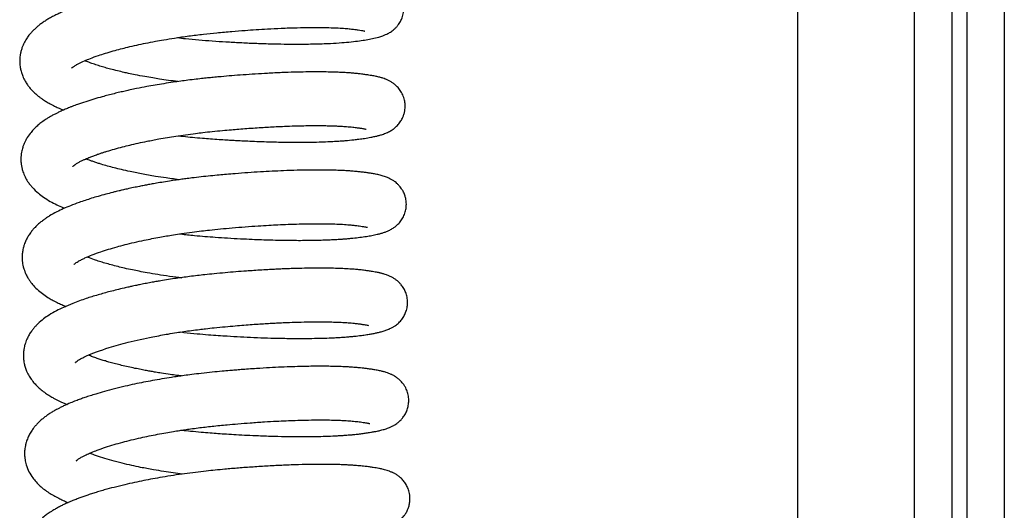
# Model space of a CAD drawing. Header units: inches. Extents: x 53216 to 117387, y -66787 to -22834.
# Tile 136 of 256: x 60599.25 to 60605.64, y -30102.77 to -30099.58. Entities that reach past the tile are written whole.
import ezdxf

# ---------------------------------------------------------------- set-up
doc = ezdxf.new("R2010")
doc.units = ezdxf.units.IN
doc.header["$MEASUREMENT"] = 0
doc.layers.add('FAKRO LOFT LADDERS', color=7, linetype='Continuous')

msp = doc.modelspace()

# ---------------------------------------------------------------- linework, layer by layer
at = {"layer": 'FAKRO LOFT LADDERS', "color": 7, "linetype": 'Continuous'}
for p, q in [((60605.6431, -30095.5759), (60605.6431, -30105.2221)), ((60605.4018, -30105.3071), (60605.4018, -30095.8219)), ((60605.3018, -30097.6544), (60605.3018, -30104.5657)), ((60605.0606, -30104.3158), (60605.0606, -30097.8194)), ((60604.3018, -30104.2893), (60604.3018, -30097.8369))]:
    msp.add_line(p, q, dxfattribs=at)
for points, knots in [([(60600.2711, -30099.6992), (60600.2889, -30099.7012), (60600.3352, -30099.7063), (60600.4108, -30099.7136), (60600.4982, -30099.7204), (60600.5876, -30099.7262), (60600.6801, -30099.7314), (60600.7761, -30099.7357), (60600.8724, -30099.7388), (60600.9648, -30099.7407), (60601.0433, -30099.7412), (60601.1086, -30099.7408), (60601.1623, -30099.7399), (60601.2144, -30099.7384), (60601.2746, -30099.736), (60601.338, -30099.7321), (60601.4013, -30099.7265), (60601.4541, -30099.7199), (60601.4994, -30099.7129), (60601.5415, -30099.7049), (60601.5687, -30099.6985), (60601.5931, -30099.6913), (60601.6072, -30099.6864), (60601.6226, -30099.6804), (60601.6368, -30099.6736), (60601.6497, -30099.6664), (60601.6606, -30099.6595), (60601.6711, -30099.6518), (60601.6819, -30099.6429), (60601.6928, -30099.6324), (60601.7066, -30099.6163), (60601.7204, -30099.5957), (60601.7331, -30099.5682), (60601.7418, -30099.5359), (60601.7439, -30099.5011), (60601.7396, -30099.4689), (60601.7316, -30099.4433), (60601.722, -30099.4224), (60601.7104, -30099.4034), (60601.6967, -30099.3863), (60601.6835, -30099.373), (60601.6707, -30099.3623), (60601.6583, -30099.3536), (60601.6469, -30099.3466), (60601.6353, -30099.3404), (60601.6258, -30099.336), (60601.6137, -30099.3309), (60601.6011, -30099.3265), (60601.5913, -30099.3234), (60601.5824, -30099.3208), (60601.5678, -30099.3169), (60601.5458, -30099.312), (60601.5165, -30099.3067), (60601.4841, -30099.3018), (60601.4507, -30099.2976), (60601.4206, -30099.2945), (60601.3958, -30099.2923), (60601.3694, -30099.2904), (60601.3378, -30099.2885), (60601.3028, -30099.287), (60601.2649, -30099.2857), (60601.2253, -30099.285), (60601.182, -30099.2846), (60601.1332, -30099.2847), (60601.0747, -30099.2854), (60601.0109, -30099.287), (60600.9493, -30099.2892), (60600.8969, -30099.2915), (60600.8505, -30099.2938), (60600.8025, -30099.2965), (60600.743, -30099.3003), (60600.6773, -30099.3049), (60600.6097, -30099.3102), (60600.5428, -30099.316), (60600.4827, -30099.3215), (60600.43, -30099.327), (60600.3894, -30099.3316), (60600.3514, -30099.3361), (60600.3166, -30099.3405), (60600.2852, -30099.3447), (60600.2528, -30099.3493), (60600.2071, -30099.356), (60600.1516, -30099.3648), (60600.0945, -30099.3747), (60600.0443, -30099.384), (60599.9916, -30099.3944), (60599.943, -30099.4047), (60599.904, -30099.4135), (60599.8798, -30099.4191), (60599.8589, -30099.4242), (60599.8359, -30099.4299), (60599.8086, -30099.4368), (60599.7789, -30099.4448), (60599.7491, -30099.4531), (60599.7178, -30099.4623), (60599.6851, -30099.4723), (60599.6496, -30099.4839), (60599.6129, -30099.4966), (60599.5787, -30099.5094), (60599.5501, -30099.5208), (60599.5248, -30099.5315), (60599.5008, -30099.5423), (60599.473, -30099.5557), (60599.4476, -30099.5692), (60599.4228, -30099.5838), (60599.4001, -30099.5985), (60599.379, -30099.6137), (60599.3599, -30099.6292), (60599.3425, -30099.6448), (60599.3263, -30099.6611), (60599.3102, -30099.6796), (60599.2937, -30099.7017), (60599.2797, -30099.7247), (60599.2689, -30099.7472), (60599.2614, -30099.766), (60599.2546, -30099.7882), (60599.2497, -30099.8115), (60599.2472, -30099.8339), (60599.2468, -30099.8541), (60599.2475, -30099.8708), (60599.2495, -30099.8889), (60599.253, -30099.9075), (60599.2586, -30099.9283), (60599.2674, -30099.9527), (60599.2806, -30099.9797), (60599.2963, -30100.0041), (60599.3118, -30100.0244), (60599.3297, -30100.0445), (60599.3486, -30100.0626), (60599.3668, -30100.0779), (60599.3822, -30100.0897), (60599.3994, -30100.1018), (60599.4195, -30100.1147), (60599.4418, -30100.1276), (60599.4593, -30100.1368), (60599.4725, -30100.1435), (60599.4845, -30100.1493), (60599.4992, -30100.156), (60599.5149, -30100.1628), (60599.526, -30100.1675), (60599.5308, -30100.1695)], [0.00375131, 0.00375131, 0.00375131, 0.00375131, 0.00384612, 0.0039958, 0.00414827, 0.00430202, 0.00446295, 0.00463586, 0.00481568, 0.00499088, 0.00516002, 0.00528036, 0.0053941, 0.00550478, 0.00562966, 0.00581721, 0.00598408, 0.00615225, 0.00630319, 0.00645887, 0.00663926, 0.00669491, 0.00675652, 0.0068246, 0.0068853, 0.00692072, 0.00696306, 0.00699725, 0.00702258, 0.00706372, 0.00710139, 0.00715976, 0.00721402, 0.00727902, 0.00735055, 0.00741052, 0.00746332, 0.00750218, 0.00755082, 0.00759559, 0.00763488, 0.00767623, 0.00771468, 0.00774742, 0.00779313, 0.0078271, 0.00786645, 0.00792872, 0.00797692, 0.00800501, 0.00804517, 0.00817655, 0.00828399, 0.00840861, 0.00854346, 0.00862617, 0.00868616, 0.00876242, 0.00885203, 0.00894422, 0.00903472, 0.00913381, 0.00922509, 0.00933068, 0.0094554, 0.00959452, 0.0097166, 0.00981564, 0.0098926, 0.00997625, 0.01008012, 0.01021632, 0.01032768, 0.01043774, 0.0105674, 0.01064236, 0.01071348, 0.01078057, 0.01084211, 0.01089714, 0.01094713, 0.01101454, 0.01114207, 0.01124752, 0.01132947, 0.01142369, 0.01154788, 0.01161392, 0.01165774, 0.01169509, 0.01174305, 0.01180129, 0.01186816, 0.01193585, 0.01199905, 0.01208116, 0.01216502, 0.0122564, 0.0123578, 0.0124346, 0.01249307, 0.01257386, 0.01265104, 0.01273905, 0.01281612, 0.01289832, 0.01297357, 0.01304468, 0.0131149, 0.0131798, 0.0132467, 0.01332747, 0.01341484, 0.01347359, 0.01353019, 0.01359142, 0.01364573, 0.01372075, 0.01376729, 0.01380371, 0.01385093, 0.01391011, 0.0139516, 0.01402132, 0.0141187, 0.01419696, 0.01426365, 0.0143367, 0.01442977, 0.01449345, 0.01454671, 0.01459983, 0.01467735, 0.01476033, 0.01481461, 0.01484799, 0.01488337, 0.01492618, 0.01498206, 0.01502322, 0.01502322, 0.01502322, 0.01502322]), ([(60599.5832, -30099.898), (60599.5833, -30099.898), (60599.5844, -30099.8967), (60599.5919, -30099.8901), (60599.61, -30099.8782), (60599.633, -30099.8657), (60599.6647, -30099.8508), (60599.7076, -30099.8332), (60599.7534, -30099.8166), (60599.8035, -30099.8003), (60599.852, -30099.786), (60599.9009, -30099.7727), (60599.9517, -30099.76), (60600.0057, -30099.7475), (60600.0657, -30099.7347), (60600.1244, -30099.7233), (60600.1867, -30099.7122), (60600.259, -30099.7004), (60600.3454, -30099.688), (60600.4375, -30099.6767), (60600.5314, -30099.6671), (60600.6216, -30099.6589), (60600.7069, -30099.6521), (60600.7836, -30099.6467), (60600.8622, -30099.642), (60600.9521, -30099.6375), (60601.0475, -30099.6342), (60601.1365, -30099.6328), (60601.2096, -30099.633), (60601.2633, -30099.6342), (60601.3098, -30099.636), (60601.3498, -30099.6383), (60601.3867, -30099.6414), (60601.4189, -30099.645), (60601.4461, -30099.6486), (60601.4676, -30099.652), (60601.4801, -30099.6545), (60601.4875, -30099.6562), (60601.4896, -30099.6568), (60601.4898, -30099.6569), (60601.4899, -30099.6569)], [0.986636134, 0.986636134, 0.986636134, 0.986636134, 0.986714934, 0.986870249, 0.987021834, 0.987130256, 0.987293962, 0.987436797, 0.987602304, 0.987733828, 0.987870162, 0.98799039, 0.988100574, 0.988233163, 0.988360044, 0.988493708, 0.988604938, 0.988744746, 0.988929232, 0.989113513, 0.989278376, 0.989469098, 0.989633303, 0.989774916, 0.989923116, 0.990107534, 0.990334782, 0.990546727, 0.990731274, 0.990889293, 0.990990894, 0.99114935, 0.991281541, 0.99140459, 0.991552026, 0.991674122, 0.991792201, 0.991869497, 0.991948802, 0.991964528, 0.991964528, 0.991964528, 0.991964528]), ([(60600.2736, -30099.9845), (60600.2532, -30099.9819), (60600.2133, -30099.9767), (60600.1592, -30099.9688), (60600.1084, -30099.9607), (60600.0553, -30099.9515), (60600.003, -30099.9416), (60599.9582, -30099.9323), (60599.9202, -30099.9239), (60599.8801, -30099.9145), (60599.8393, -30099.9041), (60599.8007, -30099.8935), (60599.7659, -30099.8832), (60599.732, -30099.8723), (60599.7027, -30099.8621), (60599.6823, -30099.8544), (60599.6722, -30099.8504), (60599.6692, -30099.8492)], [0.98352374, 0.98352374, 0.98352374, 0.98352374, 0.98364438, 0.983761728, 0.983852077, 0.983959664, 0.984100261, 0.984195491, 0.984264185, 0.984367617, 0.984486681, 0.984576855, 0.984679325, 0.984783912, 0.984887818, 0.984970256, 0.985004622, 0.985004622, 0.985004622, 0.985004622]), ([(60600.2783, -30100.336), (60600.2882, -30100.3372), (60600.3182, -30100.3406), (60600.3702, -30100.3459), (60600.4296, -30100.3513), (60600.4875, -30100.3559), (60600.5399, -30100.3595), (60600.5881, -30100.3626), (60600.6297, -30100.365), (60600.6708, -30100.3673), (60600.7179, -30100.3696), (60600.7742, -30100.3721), (60600.8336, -30100.3743), (60600.8897, -30100.3759), (60600.9374, -30100.3769), (60600.9771, -30100.3775), (60601.0188, -30100.3779), (60601.0681, -30100.3781), (60601.1286, -30100.3776), (60601.1899, -30100.3764), (60601.2452, -30100.3745), (60601.2906, -30100.3723), (60601.3285, -30100.37), (60601.371, -30100.3668), (60601.4117, -30100.363), (60601.4531, -30100.358), (60601.4901, -30100.3525), (60601.5252, -30100.3465), (60601.5527, -30100.341), (60601.5774, -30100.3351), (60601.599, -30100.329), (60601.6229, -30100.3207), (60601.647, -30100.3098), (60601.67, -30100.2959), (60601.6913, -30100.279), (60601.7104, -30100.2591), (60601.7272, -30100.2347), (60601.7388, -30100.2102), (60601.746, -30100.1868), (60601.7496, -30100.1669), (60601.7512, -30100.1445), (60601.7498, -30100.1184), (60601.7424, -30100.0866), (60601.7285, -30100.0555), (60601.7099, -30100.0288), (60601.6909, -30100.0092), (60601.6737, -30099.9954), (60601.6548, -30099.9833), (60601.6383, -30099.9749), (60601.6214, -30099.9678), (60601.6076, -30099.963), (60601.596, -30099.9594), (60601.5849, -30099.9563), (60601.5738, -30099.9535), (60601.5613, -30099.9507), (60601.5486, -30099.9481), (60601.5328, -30099.9452), (60601.5136, -30099.942), (60601.4892, -30099.9384), (60601.4627, -30099.935), (60601.4355, -30099.9321), (60601.409, -30099.9297), (60601.3782, -30099.9273), (60601.344, -30099.9254), (60601.3051, -30099.9237), (60601.2628, -30099.9224), (60601.2141, -30099.9216), (60601.162, -30099.9215), (60601.1012, -30099.922), (60601.0311, -30099.9235), (60600.9479, -30099.9264), (60600.8628, -30099.9304), (60600.7781, -30099.9354), (60600.7004, -30099.9407), (60600.6264, -30099.9464), (60600.5649, -30099.9517), (60600.5154, -30099.9562), (60600.4764, -30099.9599), (60600.4362, -30099.9641), (60600.3906, -30099.9692), (60600.3418, -30099.9752), (60600.292, -30099.9818), (60600.2397, -30099.9892), (60600.1842, -30099.9977), (60600.127, -30100.0073), (60600.0679, -30100.0179), (60600.014, -30100.0284), (60599.9674, -30100.0381), (60599.9309, -30100.0461), (60599.8959, -30100.0541), (60599.8589, -30100.063), (60599.8208, -30100.0726), (60599.7766, -30100.0845), (60599.7278, -30100.0984), (60599.674, -30100.1152), (60599.628, -30100.1309), (60599.5932, -30100.1438), (60599.5669, -30100.1541), (60599.5424, -30100.1642), (60599.5172, -30100.1753), (60599.4953, -30100.1856), (60599.4749, -30100.1958), (60599.456, -30100.206), (60599.4368, -30100.2171), (60599.4151, -30100.2307), (60599.3912, -30100.2472), (60599.3656, -30100.2677), (60599.3419, -30100.2897), (60599.3181, -30100.316), (60599.3011, -30100.3394), (60599.2892, -30100.3594), (60599.2814, -30100.3742), (60599.2735, -30100.3917), (60599.267, -30100.41), (60599.2622, -30100.4268), (60599.2585, -30100.4442), (60599.2557, -30100.4638), (60599.2547, -30100.4827), (60599.2549, -30100.4986), (60599.256, -30100.5143), (60599.2585, -30100.533), (60599.2629, -30100.5526), (60599.2681, -30100.5698), (60599.2741, -30100.5858), (60599.2836, -30100.6071), (60599.2967, -30100.6301), (60599.3127, -30100.6525), (60599.3344, -30100.6787), (60599.3659, -30100.7086), (60599.403, -30100.7364), (60599.4427, -30100.7612), (60599.4858, -30100.7835), (60599.5177, -30100.7977), (60599.5352, -30100.805), (60599.5388, -30100.8064)], [0.01659975, 0.01659975, 0.01659975, 0.01659975, 0.01665245, 0.01675866, 0.01687346, 0.0169636, 0.01706125, 0.01714665, 0.01721608, 0.01728027, 0.01736328, 0.01746626, 0.01758242, 0.01768682, 0.01777697, 0.01785263, 0.0179156, 0.01802114, 0.01814759, 0.01829094, 0.0184196, 0.01852651, 0.01861906, 0.01870555, 0.01886214, 0.01896271, 0.01908395, 0.0192331, 0.01934861, 0.01943953, 0.0195348, 0.01964676, 0.01974355, 0.01982223, 0.01988002, 0.01994518, 0.02000444, 0.02006131, 0.02010389, 0.02014548, 0.02017721, 0.02023076, 0.02029316, 0.02036325, 0.02042841, 0.02048964, 0.02054388, 0.02059651, 0.02065738, 0.02072829, 0.02078831, 0.02083259, 0.02087911, 0.02093374, 0.02097855, 0.02103895, 0.02109963, 0.02117308, 0.02126602, 0.02137106, 0.02144632, 0.02152101, 0.02160958, 0.02171066, 0.02179934, 0.02190997, 0.02202295, 0.02214086, 0.02225865, 0.02241222, 0.02256973, 0.02274679, 0.02289184, 0.02303369, 0.02316438, 0.02328395, 0.02335665, 0.02342353, 0.023488, 0.02356752, 0.02366252, 0.02374464, 0.02383139, 0.02394112, 0.02404409, 0.02414412, 0.02427, 0.02435059, 0.02441531, 0.02448559, 0.02456194, 0.02464347, 0.02472554, 0.02484865, 0.02497198, 0.02510487, 0.02519498, 0.02524336, 0.02531917, 0.02540054, 0.02546566, 0.0255191, 0.02558377, 0.0256471, 0.02570859, 0.02580421, 0.02590167, 0.02599733, 0.02608999, 0.02620741, 0.02624449, 0.02628693, 0.02634562, 0.02640057, 0.02644362, 0.02648494, 0.02654062, 0.02659894, 0.02663248, 0.02666517, 0.02672219, 0.02678044, 0.02682266, 0.02686489, 0.02691832, 0.02701238, 0.02708306, 0.02715086, 0.02730881, 0.02743241, 0.02758632, 0.02771987, 0.02784096, 0.02787173, 0.02787173, 0.02787173, 0.02787173]), ([(60599.5911, -30100.535), (60599.5911, -30100.535), (60599.5929, -30100.533), (60599.6008, -30100.5266), (60599.6111, -30100.5196), (60599.6199, -30100.5143), (60599.6289, -30100.5092), (60599.6408, -30100.5029), (60599.6556, -30100.4957), (60599.6728, -30100.488), (60599.6887, -30100.4812), (60599.7063, -30100.474), (60599.7278, -30100.4657), (60599.7509, -30100.4574), (60599.7733, -30100.4497), (60599.7937, -30100.443), (60599.8228, -30100.4339), (60599.8624, -30100.4222), (60599.9124, -30100.4087), (60599.9636, -30100.396), (60600.017, -30100.3837), (60600.0669, -30100.3731), (60600.1119, -30100.3642), (60600.1558, -30100.356), (60600.2057, -30100.3473), (60600.2637, -30100.338), (60600.3246, -30100.329), (60600.3833, -30100.3213), (60600.4409, -30100.3143), (60600.4994, -30100.308), (60600.5615, -30100.3021), (60600.6192, -30100.2969), (60600.672, -30100.2925), (60600.7233, -30100.2885), (60600.7758, -30100.2848), (60600.8269, -30100.2815), (60600.8764, -30100.2786), (60600.9281, -30100.276), (60600.9862, -30100.2735), (60601.0471, -30100.2716), (60601.1059, -30100.2703), (60601.1577, -30100.2698), (60601.2037, -30100.2699), (60601.2424, -30100.2705), (60601.2725, -30100.2713), (60601.2949, -30100.272), (60601.3148, -30100.2729), (60601.3401, -30100.2742), (60601.3738, -30100.2765), (60601.4091, -30100.2798), (60601.4395, -30100.2835), (60601.4599, -30100.2865), (60601.4731, -30100.2886), (60601.4825, -30100.2903), (60601.49, -30100.2919), (60601.4959, -30100.2933), (60601.4975, -30100.2937), (60601.4977, -30100.2938), (60601.4977, -30100.2938)], [0.973778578, 0.973778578, 0.973778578, 0.973778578, 0.973895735, 0.974038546, 0.974103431, 0.974167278, 0.974224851, 0.974273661, 0.974359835, 0.974436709, 0.9744888, 0.974546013, 0.974625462, 0.974708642, 0.974771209, 0.974829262, 0.974886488, 0.975016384, 0.975145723, 0.975260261, 0.975381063, 0.975509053, 0.975587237, 0.975668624, 0.975783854, 0.975892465, 0.976017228, 0.976144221, 0.976234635, 0.976351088, 0.976480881, 0.97659194, 0.976684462, 0.976787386, 0.976891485, 0.976994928, 0.977093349, 0.977193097, 0.977315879, 0.977463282, 0.977594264, 0.977720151, 0.977836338, 0.97794273, 0.978029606, 0.978089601, 0.978139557, 0.978213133, 0.978331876, 0.978487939, 0.978620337, 0.97874298, 0.978808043, 0.978869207, 0.978946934, 0.979026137, 0.97909728, 0.979109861, 0.979109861, 0.979109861, 0.979109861]), ([(60600.2813, -30100.6214), (60600.2652, -30100.6194), (60600.1538, -30100.6049), (60600.0251, -30100.5827), (60599.9095, -30100.5566), (60599.8603, -30100.5445), (60599.8164, -30100.5327), (60599.7812, -30100.5224), (60599.7525, -30100.5134), (60599.7298, -30100.5058), (60599.7093, -30100.4985), (60599.6922, -30100.4921), (60599.6821, -30100.4881), (60599.6775, -30100.4863), (60599.6772, -30100.4861)], [0.970669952, 0.970669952, 0.970669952, 0.970669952, 0.970765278, 0.971334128, 0.971469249, 0.971588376, 0.971703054, 0.971817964, 0.971887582, 0.971961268, 0.972033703, 0.972094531, 0.972144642, 0.972148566, 0.972148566, 0.972148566, 0.972148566]), ([(60600.286, -30100.973), (60600.2885, -30100.9732), (60600.3203, -30100.9769), (60600.375, -30100.9826), (60600.4498, -30100.9893), (60600.5219, -30100.9947), (60600.5991, -30100.9998), (60600.6791, -30101.0043), (60600.7523, -30101.0078), (60600.8169, -30101.0104), (60600.8781, -30101.0123), (60600.934, -30101.0136), (60600.9864, -30101.0145), (60601.0349, -30101.0149), (60601.0861, -30101.015), (60601.1396, -30101.0145), (60601.191, -30101.0135), (60601.2354, -30101.0121), (60601.2697, -30101.0107), (60601.2955, -30101.0094), (60601.3171, -30101.0081), (60601.3381, -30101.0068), (60601.3608, -30101.0051), (60601.3859, -30101.0031), (60601.4192, -30100.9999), (60601.4585, -30100.9953), (60601.4988, -30100.9893), (60601.5293, -30100.9841), (60601.5523, -30100.9796), (60601.5712, -30100.9754), (60601.5909, -30100.9705), (60601.6103, -30100.9648), (60601.63, -30100.9577), (60601.6468, -30100.9504), (60601.6617, -30100.9425), (60601.6706, -30100.9371), (60601.6786, -30100.9318), (60601.6892, -30100.924), (60601.7046, -30100.9108), (60601.7236, -30100.8892), (60601.7403, -30100.8624), (60601.7523, -30100.8318), (60601.7583, -30100.8013), (60601.759, -30100.7768), (60601.7573, -30100.7574), (60601.7544, -30100.741), (60601.7496, -30100.7239), (60601.7437, -30100.7089), (60601.737, -30100.6951), (60601.7261, -30100.677), (60601.7122, -30100.6597), (60601.6981, -30100.6458), (60601.6865, -30100.6363), (60601.668, -30100.623), (60601.6433, -30100.61), (60601.6148, -30100.5993), (60601.5883, -30100.5918), (60601.5603, -30100.5856), (60601.5344, -30100.581), (60601.5099, -30100.5772), (60601.4861, -30100.5739), (60601.4604, -30100.5708), (60601.4354, -30100.5682), (60601.4106, -30100.5661), (60601.3819, -30100.564), (60601.3457, -30100.562), (60601.3048, -30100.5603), (60601.2652, -30100.5593), (60601.2289, -30100.5587), (60601.1849, -30100.5584), (60601.1264, -30100.5587), (60601.0485, -30100.5602), (60600.9675, -30100.5629), (60600.887, -30100.5666), (60600.8099, -30100.5708), (60600.7293, -30100.5761), (60600.6556, -30100.5817), (60600.5931, -30100.5868), (60600.5401, -30100.5916), (60600.4852, -30100.5967), (60600.4261, -30100.603), (60600.3722, -30100.6093), (60600.3275, -30100.615), (60600.2905, -30100.62), (60600.2509, -30100.6257), (60600.206, -30100.6325), (60600.1599, -30100.64), (60600.1189, -30100.6471), (60600.0851, -30100.6532), (60600.0545, -30100.659), (60600.022, -30100.6653), (60599.9849, -30100.673), (60599.9477, -30100.681), (60599.9162, -30100.6882), (60599.8927, -30100.6937), (60599.8721, -30100.6987), (60599.843, -30100.7059), (60599.8036, -30100.7162), (60599.7579, -30100.7289), (60599.7136, -30100.7422), (60599.6723, -30100.7554), (60599.626, -30100.7713), (60599.5788, -30100.7892), (60599.5311, -30100.8093), (60599.4856, -30100.8307), (60599.4488, -30100.8512), (60599.4226, -30100.868), (60599.4041, -30100.8808), (60599.3849, -30100.8953), (60599.3649, -30100.9124), (60599.3468, -30100.93), (60599.332, -30100.9463), (60599.3181, -30100.9638), (60599.3085, -30100.9778), (60599.3011, -30100.9894), (60599.2942, -30101.0017), (60599.2853, -30101.0193), (60599.2767, -30101.0407), (60599.2701, -30101.0635), (60599.2655, -30101.0857), (60599.2631, -30101.1061), (60599.2626, -30101.1242), (60599.2629, -30101.1373), (60599.2639, -30101.151), (60599.266, -30101.1673), (60599.2696, -30101.1846), (60599.2744, -30101.2019), (60599.2808, -30101.22), (60599.2901, -30101.2411), (60599.3017, -30101.262), (60599.3169, -30101.2848), (60599.3386, -30101.3117), (60599.3678, -30101.3402), (60599.4024, -30101.3674), (60599.4353, -30101.3888), (60599.4666, -30101.4065), (60599.4958, -30101.4213), (60599.5238, -30101.4338), (60599.5404, -30101.4408), (60599.5469, -30101.4435)], [0.02944823, 0.02944823, 0.02944823, 0.02944823, 0.02946144, 0.02961688, 0.02973686, 0.02985266, 0.02999321, 0.0301403, 0.0302739, 0.03038309, 0.03049024, 0.0306102, 0.03069726, 0.03079142, 0.03089453, 0.03100646, 0.03112493, 0.0312281, 0.03130738, 0.03136749, 0.03141543, 0.03146858, 0.0315277, 0.03159468, 0.03167229, 0.03180829, 0.03194778, 0.03207896, 0.0321481, 0.03222494, 0.03231352, 0.03240627, 0.03248863, 0.03256762, 0.03261017, 0.03264412, 0.03266437, 0.03268882, 0.03274777, 0.03280734, 0.03287364, 0.03293944, 0.03299706, 0.033051, 0.03307774, 0.03310768, 0.03314574, 0.03317467, 0.03320295, 0.03324175, 0.03329946, 0.03334065, 0.03337662, 0.03340441, 0.03351572, 0.03363071, 0.03375453, 0.03387842, 0.03398847, 0.03407061, 0.03415814, 0.03424627, 0.03432588, 0.03438811, 0.03446529, 0.03457101, 0.03468109, 0.03477892, 0.03485938, 0.03493489, 0.03507721, 0.03523994, 0.03541611, 0.03555386, 0.03569597, 0.03584176, 0.03598869, 0.03608787, 0.0361705, 0.03626687, 0.03637494, 0.03648011, 0.03654991, 0.03661106, 0.0366763, 0.03676142, 0.03685252, 0.0369274, 0.03698718, 0.03704107, 0.03710021, 0.03717174, 0.03725551, 0.03731993, 0.03736121, 0.03739944, 0.0374469, 0.03754324, 0.03765095, 0.03775001, 0.03784855, 0.0379476, 0.03809745, 0.03822459, 0.03835668, 0.03851019, 0.0385737, 0.03862976, 0.0387092, 0.03878424, 0.03886155, 0.03892879, 0.03899413, 0.0390374, 0.03907399, 0.03910998, 0.03915489, 0.03923559, 0.0392964, 0.0393448, 0.03941437, 0.0394566, 0.03948629, 0.03951697, 0.03956369, 0.03961539, 0.03965553, 0.03970595, 0.03976932, 0.03984347, 0.03990255, 0.03999969, 0.04013769, 0.04026761, 0.04038955, 0.04047276, 0.0405767, 0.04066584, 0.04072242, 0.04072242, 0.04072242, 0.04072242]), ([(60599.5995, -30101.1714), (60599.5995, -30101.1713), (60599.6003, -30101.1706), (60599.6032, -30101.1678), (60599.6132, -30101.1603), (60599.6279, -30101.151), (60599.6464, -30101.1409), (60599.6764, -30101.1265), (60599.7167, -30101.1095), (60599.7688, -30101.0906), (60599.823, -30101.073), (60599.8761, -30101.0575), (60599.9322, -30101.0426), (60599.9913, -30101.0282), (60600.05, -30101.0152), (60600.1061, -30101.0037), (60600.1543, -30100.9946), (60600.2006, -30100.9865), (60600.2477, -30100.9787), (60600.303, -30100.9702), (60600.3641, -30100.9617), (60600.4244, -30100.9541), (60600.4861, -30100.9471), (60600.5526, -30100.9405), (60600.6304, -30100.9334), (60600.7122, -30100.9268), (60600.7917, -30100.9211), (60600.8623, -30100.9168), (60600.9277, -30100.9133), (60600.9937, -30100.9105), (60601.0605, -30100.9083), (60601.1223, -30100.9071), (60601.1776, -30100.9067), (60601.2299, -30100.907), (60601.2825, -30100.9081), (60601.3338, -30100.9102), (60601.3717, -30100.9127), (60601.397, -30100.9149), (60601.4117, -30100.9163), (60601.4247, -30100.9178), (60601.4389, -30100.9195), (60601.4554, -30100.9216), (60601.4731, -30100.9242), (60601.4874, -30100.9267), (60601.4977, -30100.9288), (60601.5035, -30100.9301), (60601.5054, -30100.9307), (60601.5056, -30100.9307), (60601.5056, -30100.9307)], [0.960963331, 0.960963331, 0.960963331, 0.960963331, 0.960975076, 0.961093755, 0.961208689, 0.96130673, 0.96143549, 0.96153255, 0.961715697, 0.961892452, 0.962035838, 0.962183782, 0.962313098, 0.962451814, 0.962598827, 0.962705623, 0.962812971, 0.962900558, 0.962990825, 0.963098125, 0.963230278, 0.963349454, 0.963448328, 0.963586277, 0.963731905, 0.963897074, 0.964061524, 0.96420096, 0.964323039, 0.96446497, 0.964620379, 0.964763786, 0.964892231, 0.965022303, 0.965165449, 0.965325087, 0.965484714, 0.965555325, 0.965610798, 0.965663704, 0.965717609, 0.965795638, 0.965901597, 0.966004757, 0.966087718, 0.966167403, 0.96623793, 0.966254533, 0.966254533, 0.966254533, 0.966254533]), ([(60600.3008, -30101.2596), (60600.2469, -30101.2531), (60600.1702, -30101.2424), (60600.0797, -30101.2269), (60600.0254, -30101.2167), (60599.9763, -30101.2067), (60599.9302, -30101.1965), (60599.884, -30101.1855), (60599.8413, -30101.1743), (60599.8014, -30101.163), (60599.7649, -30101.1518), (60599.7278, -30101.1394), (60599.7019, -30101.1298), (60599.6875, -30101.124), (60599.6853, -30101.1232)], [0.957794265, 0.957794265, 0.957794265, 0.957794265, 0.958109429, 0.958252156, 0.95836678, 0.958464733, 0.958585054, 0.958690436, 0.958805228, 0.958916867, 0.959019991, 0.959127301, 0.959269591, 0.959294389, 0.959294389, 0.959294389, 0.959294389]), ([(60600.2938, -30101.6099), (60600.3006, -30101.6107), (60600.3356, -30101.6146), (60600.3955, -30101.6208), (60600.47, -30101.6273), (60600.5354, -30101.632), (60600.605, -30101.6366), (60600.6825, -30101.6411), (60600.7698, -30101.6452), (60600.8581, -30101.6485), (60600.9496, -30101.6509), (60601.0463, -30101.6521), (60601.1362, -30101.6517), (60601.2115, -30101.6501), (60601.2668, -30101.6481), (60601.31, -30101.646), (60601.3401, -30101.6441), (60601.362, -30101.6426), (60601.3812, -30101.6411), (60601.4055, -30101.6389), (60601.431, -30101.6363), (60601.4524, -30101.6338), (60601.469, -30101.6317), (60601.4849, -30101.6295), (60601.5064, -30101.6262), (60601.5303, -30101.6223), (60601.555, -30101.6176), (60601.5786, -30101.6126), (60601.6019, -30101.6067), (60601.6214, -30101.6006), (60601.6368, -30101.5949), (60601.647, -30101.5907), (60601.6591, -30101.5851), (60601.6732, -30101.5775), (60601.6906, -30101.5661), (60601.7097, -30101.5506), (60601.7292, -30101.5291), (60601.7452, -30101.5046), (60601.7555, -30101.4812), (60601.7615, -30101.4612), (60601.7654, -30101.4415), (60601.7674, -30101.4154), (60601.7644, -30101.3845), (60601.7554, -30101.3536), (60601.7425, -30101.3268), (60601.7279, -30101.3058), (60601.7133, -30101.2897), (60601.6999, -30101.2775), (60601.6852, -30101.2664), (60601.6675, -30101.2554), (60601.649, -30101.2464), (60601.6307, -30101.2392), (60601.6165, -30101.2346), (60601.606, -30101.2316), (60601.5988, -30101.2297), (60601.5929, -30101.2282), (60601.5869, -30101.2268), (60601.5802, -30101.2253), (60601.5652, -30101.2221), (60601.5433, -30101.218), (60601.5148, -30101.2137), (60601.4877, -30101.2101), (60601.4591, -30101.2067), (60601.4266, -30101.2036), (60601.3897, -30101.2009), (60601.3467, -30101.1985), (60601.299, -30101.1968), (60601.2506, -30101.1958), (60601.1995, -30101.1954), (60601.1434, -30101.1956), (60601.0837, -30101.1966), (60601.0268, -30101.1981), (60600.981, -30101.1997), (60600.9439, -30101.2013), (60600.909, -30101.2029), (60600.8679, -30101.205), (60600.8202, -30101.2077), (60600.7699, -30101.2109), (60600.7135, -30101.2148), (60600.6509, -30101.2196), (60600.5811, -30101.2255), (60600.5137, -30101.2316), (60600.4539, -30101.2377), (60600.4, -30101.2439), (60600.352, -30101.2498), (60600.3062, -30101.2559), (60600.2608, -30101.2623), (60600.2133, -30101.2695), (60600.1691, -30101.2767), (60600.1312, -30101.2832), (60600.0971, -30101.2894), (60600.0616, -30101.296), (60600.0279, -30101.3027), (60600.0007, -30101.3083), (60599.9776, -30101.3132), (60599.9532, -30101.3185), (60599.9193, -30101.3262), (60599.8785, -30101.3359), (60599.8351, -30101.3469), (60599.7944, -30101.3578), (60599.7546, -30101.3692), (60599.7159, -30101.3809), (60599.6761, -30101.3937), (60599.6345, -30101.4081), (60599.5843, -30101.427), (60599.5348, -30101.4479), (60599.4831, -30101.473), (60599.4404, -30101.4978), (60599.4002, -30101.5258), (60599.3719, -30101.5498), (60599.3508, -30101.5711), (60599.3369, -30101.5869), (60599.3222, -30101.6057), (60599.3085, -30101.6266), (60599.2974, -30101.6474), (60599.2896, -30101.6652), (60599.2829, -30101.6832), (60599.2774, -30101.7025), (60599.2739, -30101.7207), (60599.272, -30101.7349), (60599.2708, -30101.7491), (60599.2703, -30101.769), (60599.272, -30101.792), (60599.2761, -30101.8159), (60599.2822, -30101.8392), (60599.2906, -30101.8617), (60599.3018, -30101.8854), (60599.3174, -30101.9116), (60599.3355, -30101.9354), (60599.3569, -30101.959), (60599.38, -30101.9804), (60599.4065, -30102.0013), (60599.434, -30102.0199), (60599.4585, -30102.0345), (60599.4844, -30102.0485), (60599.5091, -30102.0607), (60599.5345, -30102.072), (60599.5483, -30102.0777), (60599.5547, -30102.0804)], [0.04229782, 0.04229782, 0.04229782, 0.04229782, 0.04233378, 0.04248347, 0.04261271, 0.04272368, 0.04282497, 0.04297637, 0.04313153, 0.04328997, 0.04345588, 0.04364205, 0.04385102, 0.04400621, 0.04413371, 0.04423357, 0.04431973, 0.04436179, 0.04440545, 0.04447279, 0.0445614, 0.04462572, 0.04466725, 0.04471673, 0.04477833, 0.04488544, 0.04497987, 0.04507046, 0.04517719, 0.04528754, 0.0453343, 0.04537419, 0.04541271, 0.04547503, 0.04552391, 0.04558962, 0.04565344, 0.04571278, 0.04576764, 0.04580125, 0.04583469, 0.04588143, 0.04595014, 0.04600967, 0.04606493, 0.0461239, 0.04616571, 0.0462044, 0.04624839, 0.04630387, 0.04637605, 0.04645376, 0.04652288, 0.04655823, 0.04659142, 0.04662002, 0.04664098, 0.04666395, 0.04670404, 0.04683886, 0.046937, 0.04702311, 0.04712718, 0.0472146, 0.04731777, 0.04744111, 0.04756174, 0.04767845, 0.04778739, 0.04791071, 0.04804419, 0.04815982, 0.04825225, 0.04831159, 0.04837254, 0.04844949, 0.04854172, 0.04863478, 0.04872224, 0.04884419, 0.04896727, 0.04908908, 0.04919713, 0.04927989, 0.04937226, 0.04944982, 0.04952255, 0.04961437, 0.04970554, 0.04976302, 0.0498229, 0.04989518, 0.04996305, 0.05001547, 0.05005309, 0.05009779, 0.05015975, 0.05025673, 0.05034845, 0.05043289, 0.05052121, 0.05061506, 0.05070103, 0.05080991, 0.05092747, 0.05109954, 0.05123698, 0.0513964, 0.05152274, 0.05166446, 0.05172561, 0.05178479, 0.05184743, 0.05193072, 0.05199475, 0.05204359, 0.05208907, 0.05214936, 0.05220288, 0.05223531, 0.05226186, 0.05231468, 0.0523902, 0.05244191, 0.05250454, 0.05258164, 0.05263234, 0.0527216, 0.0528214, 0.05290196, 0.05299438, 0.05309937, 0.05319968, 0.05328595, 0.05334528, 0.05345038, 0.05351632, 0.05357174, 0.05357174, 0.05357174, 0.05357174]), ([(60599.6074, -30101.8083), (60599.6074, -30101.8083), (60599.6077, -30101.8079), (60599.6093, -30101.8064), (60599.6184, -30101.799), (60599.6326, -30101.7898), (60599.6519, -30101.779), (60599.7036, -30101.7539), (60599.8023, -30101.717), (60599.9554, -30101.6745), (60600.072, -30101.6487), (60600.1616, -30101.6317), (60600.2133, -30101.6226), (60600.2636, -30101.6143), (60600.3141, -30101.6067), (60600.3632, -30101.5998), (60600.4103, -30101.5938), (60600.4595, -30101.5879), (60600.5156, -30101.5818), (60600.5802, -30101.5756), (60600.6447, -30101.5699), (60600.7034, -30101.5651), (60600.7568, -30101.5611), (60600.8068, -30101.5576), (60600.8527, -30101.5548), (60600.8951, -30101.5524), (60600.9376, -30101.5502), (60600.991, -30101.5478), (60601.0586, -30101.5455), (60601.1322, -30101.544), (60601.1972, -30101.5436), (60601.251, -30101.5442), (60601.3001, -30101.5454), (60601.3437, -30101.5473), (60601.3843, -30101.5499), (60601.4176, -30101.5529), (60601.4462, -30101.5563), (60601.4711, -30101.5596), (60601.4907, -30101.5627), (60601.5056, -30101.5657), (60601.5124, -30101.5673), (60601.5136, -30101.5677), (60601.5136, -30101.5677)], [0.948066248, 0.948066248, 0.948066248, 0.948066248, 0.948110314, 0.948207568, 0.948337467, 0.948456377, 0.94854862, 0.948692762, 0.949181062, 0.949494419, 0.949852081, 0.949958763, 0.950057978, 0.950169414, 0.950261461, 0.950358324, 0.950458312, 0.950535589, 0.95064335, 0.950781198, 0.950907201, 0.951016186, 0.951122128, 0.951220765, 0.951312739, 0.951398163, 0.951479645, 0.951576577, 0.951736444, 0.951921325, 0.952082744, 0.952213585, 0.95234273, 0.952496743, 0.952613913, 0.952756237, 0.952874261, 0.952984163, 0.953117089, 0.953238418, 0.953343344, 0.953405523, 0.953405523, 0.953405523, 0.953405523]), ([(60600.2972, -30101.8953), (60600.2869, -30101.894), (60600.2627, -30101.8909), (60600.2191, -30101.8849), (60600.1736, -30101.8781), (60600.1327, -30101.8715), (60600.1009, -30101.8661), (60600.0696, -30101.8605), (60600.0339, -30101.8537), (60599.9936, -30101.8456), (60599.9511, -30101.8364), (60599.9091, -30101.8266), (60599.8701, -30101.8168), (60599.8353, -30101.8074), (60599.8043, -30101.7984), (60599.7762, -30101.7898), (60599.7479, -30101.7805), (60599.7202, -30101.7707), (60599.7023, -30101.7638), (60599.6941, -30101.7604)], [0.94496842, 0.94496842, 0.94496842, 0.94496842, 0.945029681, 0.945112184, 0.945230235, 0.945306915, 0.945367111, 0.945431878, 0.945509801, 0.945600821, 0.945702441, 0.945806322, 0.945905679, 0.945998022, 0.946084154, 0.94616506, 0.946246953, 0.94634899, 0.946445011, 0.946445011, 0.946445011, 0.946445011]), ([(60600.3019, -30102.2468), (60600.3201, -30102.2489), (60600.3612, -30102.2535), (60600.422, -30102.2594), (60600.4815, -30102.2644), (60600.5363, -30102.2685), (60600.5929, -30102.2722), (60600.6561, -30102.2761), (60600.726, -30102.2797), (60600.8088, -30102.2834), (60600.8995, -30102.2865), (60600.9928, -30102.2884), (60601.0768, -30102.289), (60601.1517, -30102.2885), (60601.219, -30102.2871), (60601.2691, -30102.2853), (60601.306, -30102.2835), (60601.3336, -30102.282), (60601.3653, -30102.2799), (60601.3963, -30102.2774), (60601.4217, -30102.275), (60601.4398, -30102.2731), (60601.4551, -30102.2714), (60601.4747, -30102.269), (60601.4996, -30102.2654), (60601.526, -30102.2613), (60601.5497, -30102.2571), (60601.5713, -30102.2528), (60601.5912, -30102.2483), (60601.6066, -30102.2443), (60601.6219, -30102.2399), (60601.6352, -30102.2354), (60601.6504, -30102.2297), (60601.6641, -30102.2235), (60601.6758, -30102.2173), (60601.6862, -30102.2111), (60601.6979, -30102.2034), (60601.7137, -30102.1905), (60601.7245, -30102.1798), (60601.7392, -30102.1628), (60601.753, -30102.1416), (60601.7649, -30102.1149), (60601.7726, -30102.0857), (60601.7756, -30102.0528), (60601.7718, -30102.0188), (60601.7638, -30101.9925), (60601.7539, -30101.971), (60601.7446, -30101.9552), (60601.731, -30101.9369), (60601.7145, -30101.92), (60601.7003, -30101.9085), (60601.6871, -30101.8995), (60601.6773, -30101.8937), (60601.6677, -30101.8886), (60601.6569, -30101.8835), (60601.6435, -30101.878), (60601.626, -30101.8719), (60601.6062, -30101.8664), (60601.5886, -30101.8622), (60601.5694, -30101.8583), (60601.5528, -30101.8553), (60601.5317, -30101.8519), (60601.5075, -30101.8485), (60601.4838, -30101.8456), (60601.4613, -30101.8431), (60601.4335, -30101.8405), (60601.4027, -30101.8382), (60601.3712, -30101.8364), (60601.3467, -30101.8352), (60601.3226, -30101.8343), (60601.2922, -30101.8334), (60601.2504, -30101.8326), (60601.1978, -30101.8323), (60601.1404, -30101.8327), (60601.0809, -30101.8337), (60601.0177, -30101.8355), (60600.9468, -30101.8383), (60600.8691, -30101.8422), (60600.7967, -30101.8465), (60600.7351, -30101.8508), (60600.6889, -30101.8542), (60600.6485, -30101.8574), (60600.6069, -30101.8609), (60600.5571, -30101.8653), (60600.4953, -30101.8711), (60600.4299, -30101.8782), (60600.3688, -30101.8856), (60600.3179, -30101.8923), (60600.2735, -30101.8986), (60600.2255, -30101.9058), (60600.1708, -30101.9146), (60600.1105, -30101.9252), (60600.0512, -30101.9364), (60599.9914, -30101.9487), (60599.9281, -30101.9627), (60599.8625, -30101.9786), (60599.7993, -30101.9954), (60599.7469, -30102.0107), (60599.7051, -30102.0238), (60599.6716, -30102.0349), (60599.6409, -30102.0457), (60599.6096, -30102.0574), (60599.573, -30102.072), (60599.5391, -30102.0868), (60599.511, -30102.1003), (60599.4893, -30102.1115), (60599.4683, -30102.1232), (60599.4462, -30102.1367), (60599.4257, -30102.1504), (60599.4059, -30102.1651), (60599.3875, -30102.1803), (60599.3704, -30102.196), (60599.3552, -30102.2118), (60599.3408, -30102.2286), (60599.3259, -30102.2486), (60599.3116, -30102.2719), (60599.3009, -30102.2938), (60599.2938, -30102.3117), (60599.2885, -30102.3279), (60599.2838, -30102.3463), (60599.2807, -30102.3646), (60599.279, -30102.3814), (60599.2783, -30102.3992), (60599.279, -30102.4189), (60599.2814, -30102.4383), (60599.2848, -30102.4559), (60599.2918, -30102.4824), (60599.3062, -30102.5178), (60599.329, -30102.5544), (60599.3542, -30102.5851), (60599.3795, -30102.6101), (60599.4072, -30102.6329), (60599.4363, -30102.6533), (60599.4678, -30102.6725), (60599.4983, -30102.6886), (60599.5299, -30102.7035), (60599.5508, -30102.7125), (60599.5623, -30102.7172)], [0.05514765, 0.05514765, 0.05514765, 0.05514765, 0.05524402, 0.05536478, 0.05546698, 0.05555515, 0.05565074, 0.05576318, 0.05588661, 0.05602044, 0.05620666, 0.05638336, 0.05654891, 0.05670329, 0.0568465, 0.05698792, 0.05704829, 0.05711215, 0.05719277, 0.05729116, 0.0573604, 0.05740756, 0.05744883, 0.05749759, 0.05758753, 0.05769147, 0.05777789, 0.05785643, 0.05795445, 0.05802604, 0.05808017, 0.05814062, 0.0582034, 0.05826941, 0.05830356, 0.05833354, 0.05837631, 0.05842489, 0.05846255, 0.05850231, 0.05856172, 0.05861818, 0.05867253, 0.05873488, 0.05880463, 0.05886483, 0.05889524, 0.05893561, 0.05897877, 0.05903801, 0.05908849, 0.05911617, 0.05915737, 0.05918984, 0.05921591, 0.05927596, 0.05934854, 0.05943874, 0.05953749, 0.05959655, 0.05966131, 0.0597467, 0.05984301, 0.05992247, 0.05998752, 0.06005561, 0.06017465, 0.06025113, 0.0603101, 0.06036649, 0.06043482, 0.06053476, 0.06066475, 0.06079128, 0.06090505, 0.06103326, 0.06116868, 0.06131442, 0.06146885, 0.06156333, 0.06164519, 0.06171461, 0.06177726, 0.06186438, 0.06197575, 0.06210039, 0.06220697, 0.06229682, 0.06237, 0.06244387, 0.06255472, 0.06266757, 0.06277704, 0.06288948, 0.06301317, 0.06315401, 0.06329414, 0.06342165, 0.06350917, 0.06359087, 0.06366734, 0.06374307, 0.06383813, 0.06396871, 0.06403804, 0.06409503, 0.0641711, 0.06424204, 0.06431704, 0.06438621, 0.06445882, 0.06452768, 0.06459098, 0.06465112, 0.06471897, 0.06480474, 0.06487924, 0.06491982, 0.06496077, 0.06501584, 0.06507002, 0.06510746, 0.06514788, 0.06520882, 0.06526091, 0.06530072, 0.0653503, 0.06547811, 0.06560827, 0.06570819, 0.06581879, 0.06591974, 0.06602473, 0.06613155, 0.06623499, 0.06632202, 0.06642053, 0.06642053, 0.06642053, 0.06642053]), ([(60599.6148, -30102.4458), (60599.6148, -30102.4457), (60599.6158, -30102.4446), (60599.6193, -30102.4416), (60599.6258, -30102.4365), (60599.6326, -30102.4319), (60599.6419, -30102.426), (60599.654, -30102.4191), (60599.6688, -30102.4115), (60599.6889, -30102.4021), (60599.7151, -30102.3907), (60599.7537, -30102.3755), (60599.8019, -30102.3586), (60599.8579, -30102.3411), (60599.914, -30102.3253), (60599.9725, -30102.3103), (60600.0297, -30102.2969), (60600.0871, -30102.2846), (60600.1412, -30102.2739), (60600.1941, -30102.2642), (60600.2421, -30102.256), (60600.2831, -30102.2495), (60600.3205, -30102.2439), (60600.3606, -30102.2382), (60600.4198, -30102.2304), (60600.4993, -30102.2211), (60600.5857, -30102.2127), (60600.6686, -30102.2054), (60600.7493, -30102.199), (60600.8329, -30102.1933), (60600.9104, -30102.1888), (60600.9774, -30102.1857), (60601.0413, -30102.1833), (60601.1088, -30102.1814), (60601.1785, -30102.1806), (60601.243, -30102.1808), (60601.2966, -30102.182), (60601.3407, -30102.1837), (60601.3801, -30102.186), (60601.4174, -30102.189), (60601.4544, -30102.1932), (60601.4859, -30102.1975), (60601.5043, -30102.2008), (60601.5132, -30102.2026), (60601.5174, -30102.2036), (60601.5201, -30102.2042), (60601.5212, -30102.2045), (60601.5214, -30102.2046), (60601.5214, -30102.2046)], [0.935224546, 0.935224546, 0.935224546, 0.935224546, 0.935321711, 0.935384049, 0.935465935, 0.935534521, 0.935595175, 0.9356717, 0.935762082, 0.935831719, 0.935943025, 0.936068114, 0.936237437, 0.93639128, 0.936536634, 0.936670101, 0.936814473, 0.936929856, 0.937047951, 0.937159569, 0.93725873, 0.937340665, 0.937405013, 0.937480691, 0.937576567, 0.937750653, 0.937940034, 0.938073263, 0.938229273, 0.93841056, 0.938569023, 0.938701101, 0.938830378, 0.938982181, 0.939155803, 0.939325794, 0.939474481, 0.939598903, 0.939722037, 0.939861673, 0.94001212, 0.94018794, 0.940330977, 0.940388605, 0.940442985, 0.940485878, 0.940529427, 0.940553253, 0.940553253, 0.940553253, 0.940553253]), ([(60600.3054, -30102.5323), (60600.2641, -30102.5271), (60600.1999, -30102.5182), (60600.1091, -30102.5033), (60600.0395, -30102.4904), (60599.9719, -30102.4763), (60599.9084, -30102.4616), (60599.8452, -30102.4451), (60599.7843, -30102.4271), (60599.7385, -30102.4115), (60599.7119, -30102.4014), (60599.702, -30102.3974), (60599.7009, -30102.3969)], [0.932117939, 0.932117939, 0.932117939, 0.932117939, 0.932361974, 0.932502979, 0.932685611, 0.932815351, 0.932964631, 0.93314242, 0.933307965, 0.93348436, 0.933584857, 0.933598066, 0.933598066, 0.933598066, 0.933598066]), ([(60600.31, -30102.8838), (60600.3293, -30102.886), (60600.3691, -30102.8904), (60600.4266, -30102.896), (60600.4797, -30102.9006), (60600.5279, -30102.9042), (60600.5736, -30102.9074), (60600.6175, -30102.9102), (60600.6602, -30102.9127), (60600.7056, -30102.9152), (60600.7591, -30102.9178), (60600.8197, -30102.9204), (60600.8807, -30102.9225), (60600.9355, -30102.9239), (60600.9806, -30102.9248), (60601.0176, -30102.9253), (60601.0577, -30102.9257), (60601.1073, -30102.9258), (60601.1691, -30102.9253), (60601.2309, -30102.9239), (60601.2783, -30102.9222), (60601.3103, -30102.9206), (60601.3308, -30102.9195), (60601.3494, -30102.9184), (60601.3668, -30102.9172), (60601.3841, -30102.916), (60601.4048, -30102.9143), (60601.4286, -30102.9121), (60601.4634, -30102.9084), (60601.5061, -30102.9028), (60601.5496, -30102.8957), (60601.5821, -30102.8892), (60601.6088, -30102.8828), (60601.6278, -30102.8775), (60601.6472, -30102.871), (60601.6659, -30102.8634), (60601.6848, -30102.854), (60601.7052, -30102.841), (60601.7248, -30102.8249), (60601.7415, -30102.8069), (60601.7556, -30102.787), (60601.7666, -30102.7665), (60601.7751, -30102.7439), (60601.7813, -30102.7176), (60601.7833, -30102.6852), (60601.7787, -30102.6507), (60601.7679, -30102.6193), (60601.7533, -30102.5927), (60601.736, -30102.5703), (60601.7167, -30102.5518), (60601.6988, -30102.5387), (60601.6812, -30102.5283), (60601.6649, -30102.5203), (60601.6486, -30102.5139), (60601.6323, -30102.5084), (60601.6176, -30102.5043), (60601.5993, -30102.4998), (60601.5818, -30102.4961), (60601.5623, -30102.4926), (60601.5426, -30102.4893), (60601.5188, -30102.4859), (60601.4944, -30102.4828), (60601.4721, -30102.4804), (60601.4537, -30102.4786), (60601.4338, -30102.4769), (60601.41, -30102.4751), (60601.3834, -30102.4735), (60601.3576, -30102.4723), (60601.3305, -30102.4712), (60601.2987, -30102.4703), (60601.257, -30102.4695), (60601.2071, -30102.4692), (60601.1411, -30102.4696), (60601.059, -30102.4713), (60600.9624, -30102.4748), (60600.8634, -30102.4798), (60600.7653, -30102.486), (60600.6705, -30102.4931), (60600.5883, -30102.5001), (60600.5181, -30102.5066), (60600.4546, -30102.5132), (60600.3878, -30102.521), (60600.3172, -30102.5303), (60600.2455, -30102.5408), (60600.1766, -30102.5519), (60600.1119, -30102.5633), (60600.0515, -30102.5749), (60599.9907, -30102.5875), (60599.9263, -30102.6019), (60599.8606, -30102.6181), (60599.8049, -30102.6331), (60599.761, -30102.6458), (60599.728, -30102.6559), (60599.6978, -30102.6657), (60599.6702, -30102.6751), (60599.6444, -30102.6843), (60599.6185, -30102.694), (60599.5904, -30102.7051), (60599.5616, -30102.7173), (60599.5352, -30102.7293), (60599.5097, -30102.7418), (60599.4863, -30102.7544), (60599.4638, -30102.7676), (60599.4418, -30102.7817), (60599.4201, -30102.7971), (60599.398, -30102.8149), (60599.3782, -30102.833), (60599.3605, -30102.8516), (60599.3435, -30102.872), (60599.3288, -30102.8931), (60599.3169, -30102.914), (60599.3087, -30102.9312), (60599.3025, -30102.9465), (60599.2973, -30102.962), (60599.2924, -30102.9799), (60599.289, -30102.9985), (60599.287, -30103.016), (60599.2862, -30103.0333), (60599.2867, -30103.0529), (60599.2889, -30103.0733), (60599.2928, -30103.0938), (60599.2979, -30103.1123), (60599.3048, -30103.1315), (60599.3141, -30103.1527), (60599.3263, -30103.1745), (60599.3397, -30103.194), (60599.3514, -30103.2091), (60599.3675, -30103.2275), (60599.3914, -30103.2508), (60599.4254, -30103.2778), (60599.4626, -30103.302), (60599.4984, -30103.3216), (60599.5308, -30103.3373), (60599.5541, -30103.3474), (60599.5676, -30103.353), (60599.5704, -30103.3542)], [0.06799773, 0.06799773, 0.06799773, 0.06799773, 0.06809992, 0.06820792, 0.06829979, 0.06837748, 0.06845969, 0.06853839, 0.06860778, 0.06868363, 0.06877826, 0.068892, 0.0690098, 0.06911175, 0.06919744, 0.06926664, 0.06932586, 0.06943309, 0.06956459, 0.06971118, 0.06983795, 0.06989262, 0.06994196, 0.0699887, 0.07003332, 0.07007584, 0.0701249, 0.07020045, 0.07027581, 0.07042992, 0.07059683, 0.07074878, 0.07083014, 0.07092823, 0.07101488, 0.07108367, 0.07115953, 0.07122764, 0.07128631, 0.0713452, 0.07138792, 0.07143733, 0.07148049, 0.07153043, 0.07159163, 0.07166407, 0.07172676, 0.07178254, 0.07184281, 0.07190195, 0.07196137, 0.07201133, 0.07207515, 0.07214361, 0.07220566, 0.07228114, 0.07234256, 0.07244147, 0.07250828, 0.07258133, 0.07267261, 0.07277111, 0.07283075, 0.07288415, 0.07293879, 0.07300642, 0.07308749, 0.07315666, 0.07320904, 0.07329297, 0.07339176, 0.07350516, 0.07363178, 0.07381928, 0.0740087, 0.07419361, 0.07437249, 0.07454071, 0.07469724, 0.07480442, 0.07490809, 0.07502933, 0.07515532, 0.07528119, 0.07541305, 0.07553006, 0.07563968, 0.07575447, 0.07588271, 0.07602465, 0.07616325, 0.07624503, 0.07632191, 0.07639434, 0.07646266, 0.07652736, 0.07659246, 0.07666766, 0.07675772, 0.07683951, 0.07690438, 0.07698909, 0.07706238, 0.07712769, 0.07721443, 0.0772967, 0.07737759, 0.0774509, 0.07752141, 0.07760748, 0.07766844, 0.07772183, 0.07776398, 0.07780237, 0.07785315, 0.07791077, 0.07795181, 0.07799088, 0.07804756, 0.07810334, 0.07815115, 0.07821043, 0.07825709, 0.07831337, 0.07839941, 0.07846299, 0.07851253, 0.07856305, 0.07867448, 0.07880454, 0.07894651, 0.07906301, 0.07915247, 0.07924588, 0.07926999, 0.07926999, 0.07926999, 0.07926999])]:
    msp.add_open_spline(points, degree=3, knots=knots, dxfattribs=at)

doc.saveas('drawing.dxf')
